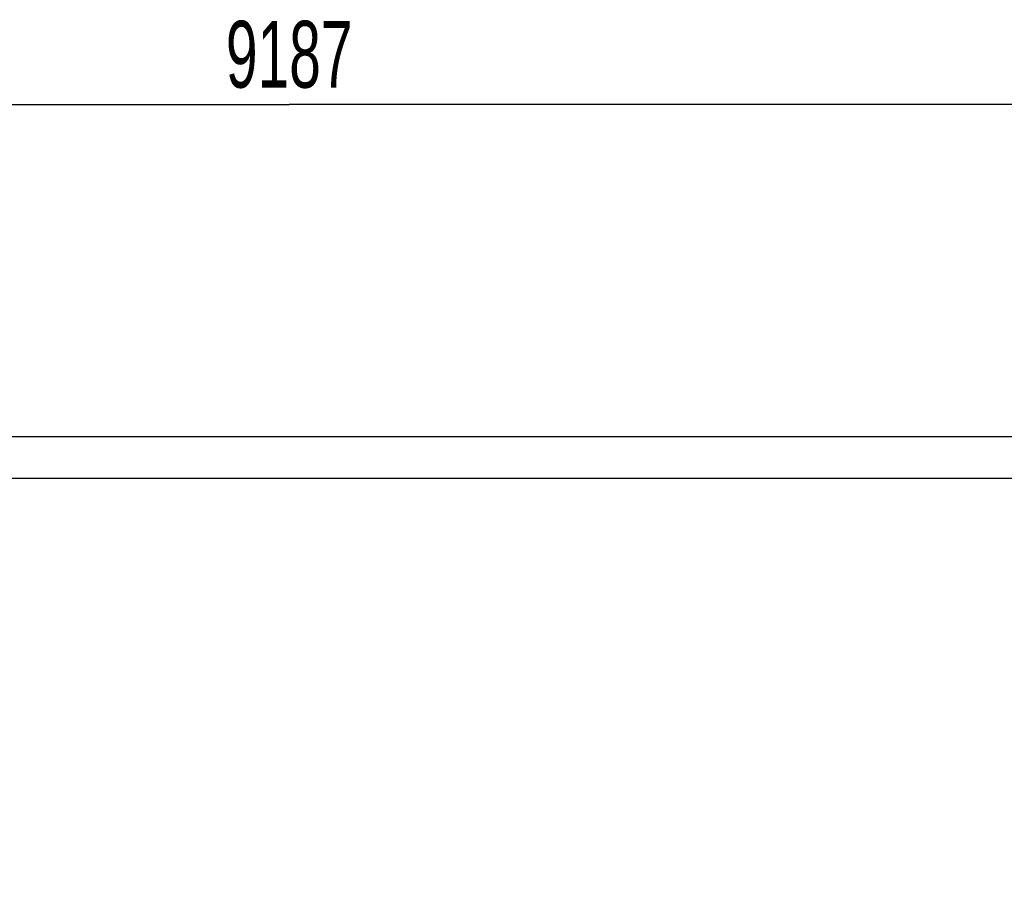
# Model space of a CAD drawing. Header units: millimetres. Extents: x 0 to 1189, y 0 to 841.
# Tile 6 of 147: x 209 to 260, y 110 to 155. Entities that reach past the tile are written whole.
import ezdxf
from ezdxf.enums import TextEntityAlignment as Align

# ---------------------------------------------------------------- set-up
doc = ezdxf.new("R2010")
doc.units = ezdxf.units.MM
doc.header["$LTSCALE"] = 65.395
doc.layers.get('0').update_dxf_attribs({"linetype": 'CONTINUOUS'})
for name, color, linetype in [('25087_030000_TLKGS_V_ABL2580', 7, 'CONTINUOUS'), ('25087_700000_TLKGS_V_ABL2613', 7, 'CONTINUOUS'), ('oben_11_VBL2568', 7, 'CONTINUOUS')]:
    doc.layers.add(name, color=color, linetype=linetype)
doc.styles.get("Standard").update_dxf_attribs({"font": 'txt', "width": 0.6})
doc.dimstyles.new('DIMSTYLE_1', dxfattribs={"dimtxt": 3.5, "dimasz": 3.5, "dimexe": 1.8, "dimexo": 0, "dimgap": 0.875, "dimtad": 1, "dimdec": 0, "dimlfac": 25, "dimdsep": 46, "dimtxsty": 'STANDARD', "dimblk": '_FILLED', "dimblk1": '_FILLED', "dimblk2": '_FILLED', "dimcen": 0.09, "dimadec": 0, "dimazin": 0, "dimtp": 2, "dimtm": 2, "dimtfac": 1, "dimtdec": 0, "dimtofl": 0, "dimtmove": 0, "dimatfit": 3, "dimldrblk": '_FILLED', "dimfxl": 1, "dimtolj": 1, "dimarcsym": 0})

# ---------------------------------------------------------------- blocks, each defined once
blk = doc.blocks.new('_FILLED')
at = {"color": 0, "linetype": 'BYBLOCK'}
blk.add_solid([(0, 0), (-1, 0.167), (-1, -0.167)], dxfattribs=at)
blk = doc.blocks.new('*D1')
at = {"color": 2, "linetype": 'CONTINUOUS'}
for p, q in [((39, 128), (39, 152.84)), ((406.478, 106.897), (406.478, 152.84)), ((39, 151.04), (222.739, 151.04)), ((406.478, 151.04), (222.739, 151.04))]:
    blk.add_line(p, q, dxfattribs=at)
at = {"color": 2, "linetype": 'CONTINUOUS', "xscale": 3.5, "yscale": 3.5, "zscale": 3.5, "rotation": 180}
blk.add_blockref('_FILLED', (39, 151.04), dxfattribs=at)
at = {"color": 2, "linetype": 'CONTINUOUS', "xscale": 3.5, "yscale": 3.5, "zscale": 3.5}
blk.add_blockref('_FILLED', (406.478, 151.04), dxfattribs=at)
at = {"color": 2, "linetype": 'CONTINUOUS', "width": 0.636905}
blk.add_text('9187', height=3.5, dxfattribs=at).set_placement((222.739, 151.915), align=Align.CENTER)
blk = doc.blocks.new('25087_727000_27_SIMPLE1_T1_B_PBL2660', base_point=(287.825, 117.58))
at = {"layer": '25087_727000_27_SIMPLE1_T1_B_PBL2660', "color": 7, "linetype": 'CONTINUOUS'}
for p, q in [((188.32, 133.622), (330.054, 133.622)), ((188.32, 131.44), (330.054, 131.44))]:
    blk.add_line(p, q, dxfattribs=at)
blk = doc.blocks.new('25087_727000_27_SIMPLE1_B_ABL2614', base_point=(283.725, 102.52))
at = {"layer": '25087_727000_27_SIMPLE1_T1_B_PBL2660'}
blk.add_blockref('25087_727000_27_SIMPLE1_T1_B_PBL2660', (287.825, 117.58), dxfattribs=at)
blk = doc.blocks.new('25087_700000_TLKGS_V_ABL2613', base_point=(283.725, 102.52))
at = {"layer": '25087_727000_27_SIMPLE1_B_ABL2614'}
blk.add_blockref('25087_727000_27_SIMPLE1_B_ABL2614', (283.725, 102.52), dxfattribs=at)
blk = doc.blocks.new('25087_030000_TLKGS_V_ABL2580', base_point=(283.365, 101.42))
at = {"layer": '25087_700000_TLKGS_V_ABL2613'}
blk.add_blockref('25087_700000_TLKGS_V_ABL2613', (283.725, 102.52), dxfattribs=at)
blk = doc.blocks.new('25087_000000_TLKGS_MARKETING_ABL2573', base_point=(292.599, 96.761))
at = {"layer": '25087_030000_TLKGS_V_ABL2580'}
blk.add_blockref('25087_030000_TLKGS_V_ABL2580', (283.365, 101.42), dxfattribs=at)
blk = doc.blocks.new('OBEN_11_VBL2568', base_point=(222.739, 94.7))
at = {"layer": '25087_000000_TLKGS_MARKETING_ABL2573'}
blk.add_blockref('25087_000000_TLKGS_MARKETING_ABL2573', (292.599, 96.761), dxfattribs=at)

msp = doc.modelspace()

# ---------------------------------------------------------------- block references
at = {"layer": 'oben_11_VBL2568'}
msp.add_blockref('OBEN_11_VBL2568', (222.73893, 94.7), dxfattribs=at)

# ---------------------------------------------------------------- dimensions: what is measured, and where the dimension line sits
at = {"color": 2, "linetype": 'CONTINUOUS'}
dim = msp.add_linear_dim(base=(406.47786, 151.0404), p1=(39, 128), p2=(406.47786, 106.8972), dimstyle='DIMSTYLE_1', dxfattribs=at)
dim.commit()
dim.dimension.update_dxf_attribs({"geometry": '*D1', "text_midpoint": (222.40559, 151.0404), "dimtype": 160})

doc.saveas('drawing.dxf')
